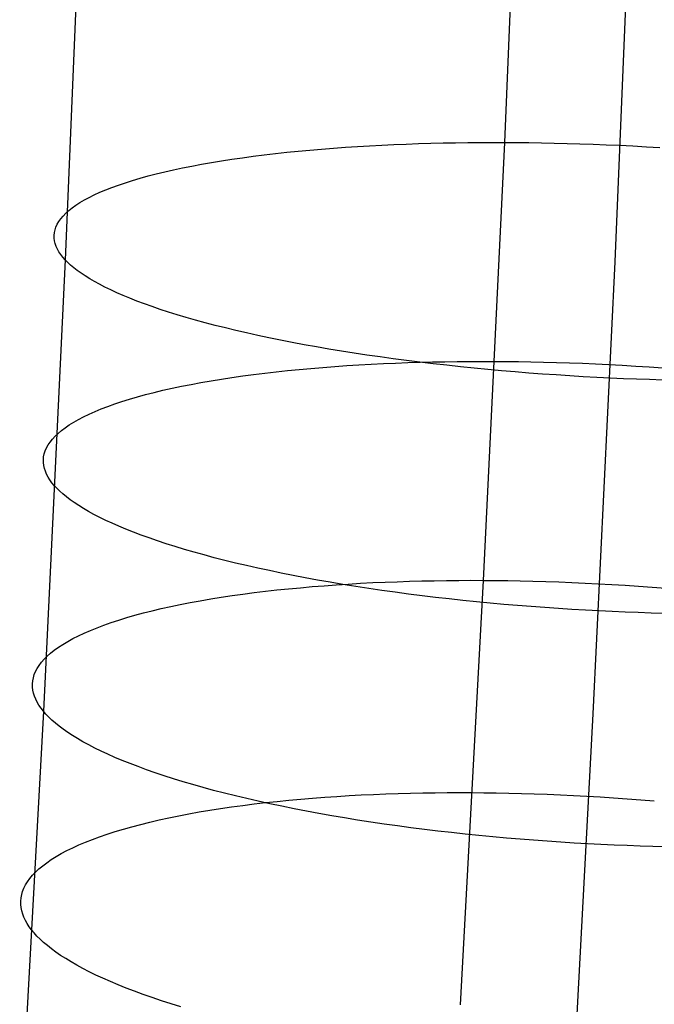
# Model space of a CAD drawing. Extents: x -37 to 483, y -973 to -253.
# Tile 109 of 197: x 407 to 421, y -813 to -790. Entities that reach past the tile are written whole.
import ezdxf

# ---------------------------------------------------------------- set-up
doc = ezdxf.new("R2010")
doc.units = 0
doc.layers.add('PREDEFINITO', color=7, linetype='CONTINUOUS')

msp = doc.modelspace()

# ---------------------------------------------------------------- linework, layer by layer
at = {"layer": 'PREDEFINITO'}
for p, q in [((418.736, -771.253, 81.325), (417.839, -792.856, 84.029)), ((408.624, -773.617, 67.623), (407.715, -795.564, 70.369)), ((421.295, -773.645, 69.974), (420.385, -795.608, 72.722)), ((416.711, -792.864, 83.772), (416.994, -792.86, 83.845)), ((416.994, -792.86, 83.845), (417.277, -792.857, 83.913)), ((417.277, -792.857, 83.913), (417.559, -792.856, 83.974)), ((417.839, -792.856, 84.029), (417.351, -802.956, 85.543)), ((417.559, -792.856, 83.974), (417.839, -792.856, 84.029)), ((417.839, -792.856, 84.029), (418.121, -792.858, 84.078)), ((418.121, -792.858, 84.078), (418.407, -792.861, 84.122)), ((412.561, -793.113, 81.866), (412.822, -793.085, 82.04)), ((412.822, -793.085, 82.04), (413.087, -793.058, 82.208)), ((413.087, -793.058, 82.208), (413.354, -793.033, 82.369)), ((413.354, -793.033, 82.369), (413.625, -793.01, 82.523)), ((413.625, -793.01, 82.523), (413.898, -792.989, 82.67)), ((413.898, -792.989, 82.67), (414.174, -792.969, 82.811)), ((414.174, -792.969, 82.811), (414.451, -792.95, 82.945)), ((414.451, -792.95, 82.945), (414.731, -792.934, 83.072)), ((414.731, -792.934, 83.072), (415.011, -792.919, 83.192)), ((415.011, -792.919, 83.192), (415.293, -792.906, 83.305)), ((415.293, -792.906, 83.305), (415.576, -792.894, 83.412)), ((415.576, -792.894, 83.412), (415.86, -792.884, 83.512)), ((415.86, -792.884, 83.512), (416.144, -792.876, 83.605)), ((416.144, -792.876, 83.605), (416.427, -792.869, 83.691)), ((416.427, -792.869, 83.691), (416.711, -792.864, 83.772)), ((418.407, -792.861, 84.122), (418.696, -792.866, 84.161)), ((418.696, -792.866, 84.161), (418.988, -792.871, 84.194)), ((418.988, -792.871, 84.194), (419.284, -792.879, 84.222)), ((419.284, -792.879, 84.222), (419.582, -792.888, 84.244)), ((419.582, -792.888, 84.244), (419.883, -792.898, 84.259)), ((419.883, -792.898, 84.259), (420.187, -792.91, 84.268)), ((420.187, -792.91, 84.268), (420.494, -792.924, 84.271)), ((420.494, -792.924, 84.271), (420.802, -792.939, 84.267)), ((420.802, -792.939, 84.267), (421.112, -792.956, 84.257)), ((421.112, -792.956, 84.257), (421.424, -792.975, 84.24)), ((411.088, -793.319, 80.686), (411.321, -793.281, 80.898)), ((411.321, -793.281, 80.898), (411.56, -793.244, 81.104)), ((411.56, -793.244, 81.104), (411.803, -793.209, 81.304)), ((411.803, -793.209, 81.304), (412.051, -793.175, 81.497)), ((412.051, -793.175, 81.497), (412.304, -793.144, 81.685)), ((412.304, -793.144, 81.685), (412.561, -793.113, 81.866)), ((409.815, -793.582, 79.301), (410.011, -793.535, 79.544)), ((410.011, -793.535, 79.544), (410.213, -793.489, 79.783)), ((410.213, -793.489, 79.783), (410.423, -793.444, 80.017)), ((410.423, -793.444, 80.017), (410.638, -793.401, 80.245)), ((410.638, -793.401, 80.245), (410.86, -793.359, 80.468)), ((410.86, -793.359, 80.468), (411.088, -793.319, 80.686)), ((409.103, -793.786, 78.285), (409.27, -793.733, 78.545)), ((409.27, -793.733, 78.545), (409.444, -793.681, 78.801)), ((409.444, -793.681, 78.801), (409.626, -793.631, 79.053)), ((409.626, -793.631, 79.053), (409.815, -793.582, 79.301)), ((408.514, -794.007, 77.214), (408.649, -793.95, 77.486)), ((408.649, -793.95, 77.486), (408.793, -793.894, 77.755)), ((408.793, -793.894, 77.755), (408.944, -793.839, 78.022)), ((408.944, -793.839, 78.022), (409.103, -793.786, 78.285)), ((408.055, -794.244, 76.105), (408.157, -794.184, 76.385)), ((408.157, -794.184, 76.385), (408.268, -794.124, 76.663)), ((408.268, -794.124, 76.663), (408.387, -794.065, 76.939)), ((408.387, -794.065, 76.939), (408.514, -794.007, 77.214)), ((407.728, -794.491, 74.978), (407.798, -794.429, 75.261)), ((407.798, -794.429, 75.261), (407.875, -794.367, 75.543)), ((407.875, -794.367, 75.543), (407.961, -794.305, 75.825)), ((407.961, -794.305, 75.825), (408.055, -794.244, 76.105)), ((407.569, -794.681, 74.132), (407.614, -794.617, 74.414)), ((407.614, -794.617, 74.414), (407.667, -794.554, 74.696)), ((407.667, -794.554, 74.696), (407.728, -794.491, 74.978)), ((407.468, -794.936, 73.015), (407.482, -794.872, 73.292)), ((407.482, -794.872, 73.292), (407.503, -794.808, 73.571)), ((407.503, -794.808, 73.571), (407.532, -794.745, 73.851)), ((407.532, -794.745, 73.851), (407.569, -794.681, 74.132)), ((407.462, -795, 72.739), (407.468, -794.936, 73.015)), ((407.463, -795.064, 72.465), (407.462, -795, 72.739)), ((407.471, -795.127, 72.194), (407.463, -795.064, 72.465)), ((407.486, -795.191, 71.925), (407.471, -795.127, 72.194)), ((407.508, -795.254, 71.658), (407.486, -795.191, 71.925)), ((407.537, -795.317, 71.394), (407.508, -795.254, 71.658)), ((407.572, -795.379, 71.133), (407.537, -795.317, 71.394)), ((407.715, -795.564, 70.369), (407.212, -805.974, 71.93)), ((407.614, -795.441, 70.875), (407.572, -795.379, 71.133)), ((407.661, -795.503, 70.62), (407.614, -795.441, 70.875)), ((407.715, -795.564, 70.369), (407.661, -795.503, 70.62)), ((407.774, -795.625, 70.118), (407.715, -795.564, 70.369)), ((407.841, -795.686, 69.867), (407.774, -795.625, 70.118)), ((407.914, -795.748, 69.615), (407.841, -795.686, 69.867)), ((407.995, -795.811, 69.362), (407.914, -795.748, 69.615)), ((408.082, -795.874, 69.109), (407.995, -795.811, 69.362)), ((420.385, -795.608, 72.722), (419.881, -806.032, 74.286)), ((408.177, -795.937, 68.856), (408.082, -795.874, 69.109)), ((408.28, -796.001, 68.603), (408.177, -795.937, 68.856)), ((408.389, -796.065, 68.351), (408.28, -796.001, 68.603)), ((408.507, -796.129, 68.099), (408.389, -796.065, 68.351)), ((408.632, -796.193, 67.848), (408.507, -796.129, 68.099)), ((408.764, -796.258, 67.597), (408.632, -796.193, 67.848)), ((408.904, -796.322, 67.349), (408.764, -796.258, 67.597)), ((409.052, -796.387, 67.101), (408.904, -796.322, 67.349)), ((409.207, -796.451, 66.856), (409.052, -796.387, 67.101)), ((409.37, -796.515, 66.613), (409.207, -796.451, 66.856)), ((409.541, -796.579, 66.372), (409.37, -796.515, 66.613)), ((409.72, -796.643, 66.134), (409.541, -796.579, 66.372)), ((409.905, -796.707, 65.899), (409.72, -796.643, 66.134)), ((410.099, -796.77, 65.667), (409.905, -796.707, 65.899)), ((410.299, -796.832, 65.439), (410.099, -796.77, 65.667)), ((410.507, -796.894, 65.214), (410.299, -796.832, 65.439)), ((410.722, -796.956, 64.994), (410.507, -796.894, 65.214)), ((410.944, -797.016, 64.777), (410.722, -796.956, 64.994)), ((411.173, -797.076, 64.566), (410.944, -797.016, 64.777)), ((411.408, -797.135, 64.359), (411.173, -797.076, 64.566)), ((411.65, -797.194, 64.157), (411.408, -797.135, 64.359)), ((411.898, -797.251, 63.96), (411.65, -797.194, 64.157)), ((412.153, -797.308, 63.769), (411.898, -797.251, 63.96)), ((412.413, -797.363, 63.583), (412.153, -797.308, 63.769)), ((412.679, -797.417, 63.404), (412.413, -797.363, 63.583)), ((412.95, -797.47, 63.23), (412.679, -797.417, 63.404)), ((413.226, -797.522, 63.063), (412.95, -797.47, 63.23)), ((413.507, -797.572, 62.903), (413.226, -797.522, 63.063)), ((413.792, -797.622, 62.749), (413.507, -797.572, 62.903)), ((414.082, -797.669, 62.602), (413.792, -797.622, 62.749)), ((414.375, -797.716, 62.461), (414.082, -797.669, 62.602)), ((414.672, -797.761, 62.328), (414.375, -797.716, 62.461)), ((414.973, -797.804, 62.202), (414.672, -797.761, 62.328)), ((415.276, -797.846, 62.083), (414.973, -797.804, 62.202)), ((415.582, -797.886, 61.971), (415.276, -797.846, 62.083)), ((413.11, -798.092, 83.128), (413.381, -798.067, 83.282)), ((413.381, -798.067, 83.282), (413.654, -798.044, 83.429)), ((413.654, -798.044, 83.429), (413.93, -798.023, 83.569)), ((413.93, -798.023, 83.569), (414.208, -798.004, 83.703)), ((414.208, -798.004, 83.703), (414.487, -797.987, 83.83)), ((414.487, -797.987, 83.83), (414.768, -797.971, 83.95)), ((414.768, -797.971, 83.95), (415.05, -797.957, 84.063)), ((415.05, -797.957, 84.063), (415.333, -797.945, 84.169)), ((415.333, -797.945, 84.169), (415.616, -797.935, 84.269)), ((415.891, -797.925, 61.867), (415.582, -797.886, 61.971)), ((415.616, -797.935, 84.269), (415.9, -797.926, 84.362)), ((416.201, -797.962, 61.77), (415.891, -797.925, 61.867)), ((415.9, -797.926, 84.362), (416.184, -797.919, 84.449)), ((416.184, -797.919, 84.449), (416.467, -797.913, 84.529)), ((416.513, -797.997, 61.68), (416.201, -797.962, 61.77)), ((416.467, -797.913, 84.529), (416.751, -797.909, 84.603)), ((416.827, -798.031, 61.598), (416.513, -797.997, 61.68)), ((416.751, -797.909, 84.603), (417.033, -797.907, 84.67)), ((417.141, -798.063, 61.523), (416.827, -798.031, 61.598)), ((417.033, -797.907, 84.67), (417.315, -797.906, 84.731)), ((417.456, -798.094, 61.456), (417.141, -798.063, 61.523)), ((417.315, -797.906, 84.731), (417.595, -797.906, 84.786)), ((417.595, -797.906, 84.786), (417.877, -797.908, 84.836)), ((417.877, -797.908, 84.836), (418.163, -797.911, 84.88)), ((418.163, -797.911, 84.88), (418.452, -797.916, 84.919)), ((418.452, -797.916, 84.919), (418.744, -797.922, 84.952)), ((418.744, -797.922, 84.952), (419.04, -797.93, 84.98)), ((419.04, -797.93, 84.98), (419.338, -797.94, 85.001)), ((419.338, -797.94, 85.001), (419.639, -797.951, 85.017)), ((419.639, -797.951, 85.017), (419.943, -797.964, 85.026)), ((419.943, -797.964, 85.026), (420.249, -797.979, 85.029)), ((420.249, -797.979, 85.029), (420.557, -797.995, 85.026)), ((420.557, -797.995, 85.026), (420.868, -798.013, 85.015)), ((420.868, -798.013, 85.015), (421.179, -798.033, 84.998)), ((421.179, -798.033, 84.998), (421.492, -798.054, 84.974)), ((411.315, -798.314, 81.865), (411.559, -798.277, 82.064)), ((411.559, -798.277, 82.064), (411.807, -798.242, 82.258)), ((411.807, -798.242, 82.258), (412.06, -798.208, 82.445)), ((412.06, -798.208, 82.445), (412.317, -798.176, 82.625)), ((412.317, -798.176, 82.625), (412.578, -798.146, 82.799)), ((412.578, -798.146, 82.799), (412.843, -798.118, 82.967)), ((412.843, -798.118, 82.967), (413.11, -798.092, 83.128)), ((417.772, -798.122, 61.396), (417.456, -798.094, 61.456)), ((418.088, -798.149, 61.344), (417.772, -798.122, 61.396)), ((418.403, -798.175, 61.298), (418.088, -798.149, 61.344)), ((418.718, -798.198, 61.26), (418.403, -798.175, 61.298)), ((419.033, -798.22, 61.229), (418.718, -798.198, 61.26)), ((419.346, -798.24, 61.205), (419.033, -798.22, 61.229)), ((419.658, -798.259, 61.188), (419.346, -798.24, 61.205)), ((419.968, -798.276, 61.177), (419.658, -798.259, 61.188)), ((420.276, -798.291, 61.174), (419.968, -798.276, 61.177)), ((420.582, -798.305, 61.177), (420.276, -798.291, 61.174)), ((420.886, -798.317, 61.186), (420.582, -798.305, 61.177)), ((409.968, -798.572, 80.546), (410.178, -798.525, 80.779)), ((410.178, -798.525, 80.779), (410.394, -798.48, 81.007)), ((410.394, -798.48, 81.007), (410.616, -798.436, 81.23)), ((410.616, -798.436, 81.23), (410.843, -798.393, 81.447)), ((410.843, -798.393, 81.447), (411.077, -798.353, 81.659)), ((411.077, -798.353, 81.659), (411.315, -798.314, 81.865)), ((421.188, -798.327, 61.201), (420.886, -798.317, 61.186)), ((421.486, -798.336, 61.223), (421.188, -798.327, 61.201)), ((409.199, -798.776, 79.565), (409.38, -798.723, 79.817)), ((409.38, -798.723, 79.817), (409.569, -798.671, 80.065)), ((409.569, -798.671, 80.065), (409.766, -798.621, 80.308)), ((409.766, -798.621, 80.308), (409.968, -798.572, 80.546)), ((408.547, -799.001, 78.522), (408.698, -798.943, 78.788)), ((408.698, -798.943, 78.788), (408.857, -798.886, 79.05)), ((408.857, -798.886, 79.05), (409.024, -798.831, 79.31)), ((409.024, -798.831, 79.31), (409.199, -798.776, 79.565)), ((408.022, -799.245, 77.432), (408.141, -799.182, 77.707)), ((408.141, -799.182, 77.707), (408.268, -799.121, 77.981)), ((408.268, -799.121, 77.981), (408.403, -799.061, 78.253)), ((408.403, -799.061, 78.253), (408.547, -799.001, 78.522)), ((407.628, -799.501, 76.314), (407.714, -799.436, 76.595)), ((407.714, -799.436, 76.595), (407.808, -799.371, 76.875)), ((407.808, -799.371, 76.875), (407.911, -799.308, 77.154)), ((407.911, -799.308, 77.154), (408.022, -799.245, 77.432)), ((407.42, -799.699, 75.468), (407.481, -799.633, 75.75)), ((407.481, -799.633, 75.75), (407.55, -799.567, 76.032)), ((407.55, -799.567, 76.032), (407.628, -799.501, 76.314)), ((407.284, -799.901, 74.625), (407.321, -799.834, 74.905)), ((407.321, -799.834, 74.905), (407.366, -799.766, 75.186)), ((407.366, -799.766, 75.186), (407.42, -799.699, 75.468)), ((407.213, -800.172, 73.515), (407.219, -800.104, 73.79)), ((407.219, -800.104, 73.79), (407.233, -800.036, 74.067)), ((407.233, -800.036, 74.067), (407.255, -799.969, 74.345)), ((407.255, -799.969, 74.345), (407.284, -799.901, 74.625)), ((407.214, -800.239, 73.242), (407.213, -800.172, 73.515)), ((407.222, -800.306, 72.971), (407.214, -800.239, 73.242)), ((407.237, -800.373, 72.703), (407.222, -800.306, 72.971)), ((407.259, -800.44, 72.437), (407.237, -800.373, 72.703)), ((407.287, -800.507, 72.173), (407.259, -800.44, 72.437)), ((407.322, -800.573, 71.913), (407.287, -800.507, 72.173)), ((407.363, -800.639, 71.655), (407.322, -800.573, 71.913)), ((407.411, -800.704, 71.401), (407.363, -800.639, 71.655)), ((407.464, -800.768, 71.15), (407.411, -800.704, 71.401)), ((407.523, -800.833, 70.9), (407.464, -800.768, 71.15)), ((407.59, -800.898, 70.649), (407.523, -800.833, 70.9)), ((407.663, -800.964, 70.398), (407.59, -800.898, 70.649)), ((407.743, -801.03, 70.146), (407.663, -800.964, 70.398)), ((407.831, -801.097, 69.893), (407.743, -801.03, 70.146)), ((407.925, -801.164, 69.641), (407.831, -801.097, 69.893)), ((408.028, -801.232, 69.389), (407.925, -801.164, 69.641)), ((408.137, -801.299, 69.136), (408.028, -801.232, 69.389)), ((408.254, -801.367, 68.885), (408.137, -801.299, 69.136)), ((408.379, -801.435, 68.634), (408.254, -801.367, 68.885)), ((408.511, -801.504, 68.385), (408.379, -801.435, 68.634)), ((408.651, -801.572, 68.137), (408.511, -801.504, 68.385)), ((408.799, -801.64, 67.89), (408.651, -801.572, 68.137)), ((408.954, -801.709, 67.645), (408.799, -801.64, 67.89)), ((409.117, -801.777, 67.403), (408.954, -801.709, 67.645)), ((409.287, -801.844, 67.163), (409.117, -801.777, 67.403)), ((409.466, -801.912, 66.925), (409.287, -801.844, 67.163)), ((409.651, -801.979, 66.69), (409.466, -801.912, 66.925)), ((409.844, -802.046, 66.459), (409.651, -801.979, 66.69)), ((410.045, -802.112, 66.231), (409.844, -802.046, 66.459)), ((410.252, -802.178, 66.007), (410.045, -802.112, 66.231)), ((410.467, -802.243, 65.787), (410.252, -802.178, 66.007)), ((410.689, -802.307, 65.571), (410.467, -802.243, 65.787)), ((410.917, -802.371, 65.36), (410.689, -802.307, 65.571)), ((411.153, -802.434, 65.154), (410.917, -802.371, 65.36)), ((411.394, -802.496, 64.952), (411.153, -802.434, 65.154)), ((411.642, -802.556, 64.756), (411.394, -802.496, 64.952)), ((411.897, -802.616, 64.565), (411.642, -802.556, 64.756)), ((412.156, -802.675, 64.381), (411.897, -802.616, 64.565)), ((412.422, -802.732, 64.202), (412.156, -802.675, 64.381)), ((412.693, -802.789, 64.029), (412.422, -802.732, 64.202)), ((412.969, -802.844, 63.862), (412.693, -802.789, 64.029)), ((413.249, -802.897, 63.702), (412.969, -802.844, 63.862)), ((413.535, -802.949, 63.548), (413.249, -802.897, 63.702)), ((413.824, -803, 63.401), (413.535, -802.949, 63.548)), ((413.685, -803.079, 84.327), (413.962, -803.059, 84.461)), ((414.117, -803.049, 63.262), (413.824, -803, 63.401)), ((413.962, -803.059, 84.461), (414.242, -803.04, 84.587)), ((414.414, -803.097, 63.129), (414.117, -803.049, 63.262)), ((414.242, -803.04, 84.587), (414.523, -803.024, 84.707)), ((414.523, -803.024, 84.707), (414.805, -803.009, 84.82)), ((414.805, -803.009, 84.82), (415.088, -802.997, 84.927)), ((415.088, -802.997, 84.927), (415.371, -802.986, 85.026)), ((415.371, -802.986, 85.026), (415.655, -802.976, 85.12)), ((415.655, -802.976, 85.12), (415.939, -802.969, 85.206)), ((415.939, -802.969, 85.206), (416.222, -802.963, 85.286)), ((416.222, -802.963, 85.286), (416.506, -802.959, 85.36)), ((416.506, -802.959, 85.36), (416.788, -802.956, 85.427)), ((416.788, -802.956, 85.427), (417.07, -802.955, 85.488)), ((417.351, -802.956, 85.543), (416.821, -812.743, 87.209)), ((417.07, -802.955, 85.488), (417.351, -802.956, 85.543)), ((417.351, -802.956, 85.543), (417.632, -802.958, 85.593)), ((417.632, -802.958, 85.593), (417.918, -802.962, 85.637)), ((417.918, -802.962, 85.637), (418.207, -802.967, 85.676)), ((418.207, -802.967, 85.676), (418.499, -802.974, 85.709)), ((418.499, -802.974, 85.709), (418.795, -802.982, 85.737)), ((418.795, -802.982, 85.737), (419.093, -802.992, 85.759)), ((419.093, -802.992, 85.759), (419.394, -803.004, 85.775)), ((419.394, -803.004, 85.775), (419.698, -803.018, 85.784)), ((419.698, -803.018, 85.784), (420.004, -803.033, 85.787)), ((420.004, -803.033, 85.787), (420.313, -803.051, 85.784)), ((420.313, -803.051, 85.784), (420.623, -803.07, 85.774)), ((420.623, -803.07, 85.774), (420.934, -803.091, 85.757)), ((411.561, -803.308, 83.017), (411.814, -803.273, 83.204)), ((411.814, -803.273, 83.204), (412.072, -803.239, 83.384)), ((412.072, -803.239, 83.384), (412.333, -803.208, 83.558)), ((412.333, -803.208, 83.558), (412.597, -803.178, 83.725)), ((412.597, -803.178, 83.725), (412.865, -803.15, 83.886)), ((412.865, -803.15, 83.886), (413.136, -803.125, 84.04)), ((413.136, -803.125, 84.04), (413.409, -803.101, 84.187)), ((413.409, -803.101, 84.187), (413.685, -803.079, 84.327)), ((414.715, -803.143, 63.003), (414.414, -803.097, 63.129)), ((415.018, -803.187, 62.884), (414.715, -803.143, 63.003)), ((415.324, -803.23, 62.773), (415.018, -803.187, 62.884)), ((415.632, -803.271, 62.669), (415.324, -803.23, 62.773)), ((415.943, -803.311, 62.572), (415.632, -803.271, 62.669)), ((420.934, -803.091, 85.757), (421.247, -803.114, 85.733)), ((421.247, -803.114, 85.733), (421.561, -803.138, 85.703)), ((410.147, -803.559, 81.769), (410.369, -803.513, 81.991)), ((410.369, -803.513, 81.991), (410.597, -803.468, 82.208)), ((410.597, -803.468, 82.208), (410.83, -803.425, 82.419)), ((410.83, -803.425, 82.419), (411.069, -803.384, 82.625)), ((411.069, -803.384, 82.625), (411.313, -803.345, 82.824)), ((411.313, -803.345, 82.824), (411.561, -803.308, 83.017)), ((416.255, -803.348, 62.483), (415.943, -803.311, 62.572)), ((416.568, -803.384, 62.401), (416.255, -803.348, 62.483)), ((416.882, -803.418, 62.327), (416.568, -803.384, 62.401)), ((417.197, -803.451, 62.26), (416.882, -803.418, 62.327)), ((417.513, -803.481, 62.2), (417.197, -803.451, 62.26)), ((417.829, -803.51, 62.148), (417.513, -803.481, 62.2)), ((418.144, -803.537, 62.103), (417.829, -803.51, 62.148)), ((409.322, -803.761, 80.827), (409.519, -803.708, 81.07)), ((409.519, -803.708, 81.07), (409.722, -803.657, 81.308)), ((409.722, -803.657, 81.308), (409.931, -803.607, 81.541)), ((409.931, -803.607, 81.541), (410.147, -803.559, 81.769)), ((418.459, -803.562, 62.065), (418.144, -803.537, 62.103)), ((418.773, -803.585, 62.034), (418.459, -803.562, 62.065)), ((419.086, -803.607, 62.01), (418.773, -803.585, 62.034)), ((419.398, -803.626, 61.993), (419.086, -803.607, 62.01)), ((419.708, -803.644, 61.983), (419.398, -803.626, 61.993)), ((420.016, -803.661, 61.979), (419.708, -803.644, 61.983)), ((420.322, -803.675, 61.982), (420.016, -803.661, 61.979)), ((420.626, -803.688, 61.991), (420.322, -803.675, 61.982)), ((420.927, -803.699, 62.007), (420.626, -803.688, 61.991)), ((421.226, -803.709, 62.029), (420.927, -803.699, 62.007)), ((421.521, -803.717, 62.056), (421.226, -803.709, 62.029)), ((408.61, -803.988, 79.815), (408.777, -803.929, 80.074)), ((408.777, -803.929, 80.074), (408.951, -803.871, 80.329)), ((408.951, -803.871, 80.329), (409.133, -803.815, 80.58)), ((409.133, -803.815, 80.58), (409.322, -803.761, 80.827)), ((408.02, -804.235, 78.748), (408.155, -804.172, 79.019)), ((408.155, -804.172, 79.019), (408.299, -804.109, 79.287)), ((408.299, -804.109, 79.287), (408.45, -804.048, 79.552)), ((408.45, -804.048, 79.552), (408.61, -803.988, 79.815)), ((407.559, -804.499, 77.643), (407.662, -804.432, 77.922)), ((407.662, -804.432, 77.922), (407.773, -804.365, 78.199)), ((407.773, -804.365, 78.199), (407.892, -804.3, 78.474)), ((407.892, -804.3, 78.474), (408.02, -804.235, 78.748)), ((407.301, -804.705, 76.802), (407.379, -804.636, 77.083)), ((407.379, -804.636, 77.083), (407.465, -804.567, 77.364)), ((407.465, -804.567, 77.364), (407.559, -804.499, 77.643)), ((407.116, -804.916, 75.958), (407.17, -804.845, 76.239)), ((407.17, -804.845, 76.239), (407.231, -804.775, 76.521)), ((407.231, -804.775, 76.521), (407.301, -804.705, 76.802)), ((407.004, -805.129, 75.119), (407.034, -805.058, 75.397)), ((407.034, -805.058, 75.397), (407.071, -804.987, 75.677)), ((407.071, -804.987, 75.677), (407.116, -804.916, 75.958)), ((406.962, -805.344, 74.29), (406.969, -805.272, 74.565)), ((406.963, -805.415, 74.018), (406.962, -805.344, 74.29)), ((406.969, -805.272, 74.565), (406.983, -805.201, 74.841)), ((406.983, -805.201, 74.841), (407.004, -805.129, 75.119)), ((406.971, -805.486, 73.747), (406.963, -805.415, 74.018)), ((406.985, -805.557, 73.479), (406.971, -805.486, 73.747)), ((407.007, -805.627, 73.214), (406.985, -805.557, 73.479)), ((407.035, -805.697, 72.951), (407.007, -805.627, 73.214)), ((407.07, -805.767, 72.691), (407.035, -805.697, 72.951)), ((407.111, -805.836, 72.434), (407.07, -805.767, 72.691)), ((407.212, -805.974, 71.93), (406.667, -816.055, 73.646)), ((407.159, -805.905, 72.18), (407.111, -805.836, 72.434)), ((407.212, -805.974, 71.93), (407.159, -805.905, 72.18)), ((407.271, -806.042, 71.681), (407.212, -805.974, 71.93)), ((407.337, -806.111, 71.43), (407.271, -806.042, 71.681)), ((407.41, -806.18, 71.179), (407.337, -806.111, 71.43)), ((407.49, -806.25, 70.928), (407.41, -806.18, 71.179)), ((407.577, -806.321, 70.676), (407.49, -806.25, 70.928)), ((419.881, -806.032, 74.286), (419.335, -816.127, 76.004)), ((407.672, -806.391, 70.424), (407.577, -806.321, 70.676)), ((407.774, -806.463, 70.172), (407.672, -806.391, 70.424)), ((407.883, -806.534, 69.921), (407.774, -806.463, 70.172)), ((408, -806.606, 69.67), (407.883, -806.534, 69.921)), ((408.125, -806.678, 69.42), (408, -806.606, 69.67)), ((408.257, -806.75, 69.171), (408.125, -806.678, 69.42)), ((408.397, -806.822, 68.923), (408.257, -806.75, 69.171)), ((408.544, -806.894, 68.677), (408.397, -806.822, 68.923)), ((408.699, -806.966, 68.433), (408.544, -806.894, 68.677)), ((408.862, -807.038, 68.191), (408.699, -806.966, 68.433)), ((409.032, -807.11, 67.952), (408.862, -807.038, 68.191)), ((409.21, -807.181, 67.715), (409.032, -807.11, 67.952)), ((409.396, -807.252, 67.481), (409.21, -807.181, 67.715)), ((409.589, -807.323, 67.25), (409.396, -807.252, 67.481)), ((409.789, -807.393, 67.023), (409.589, -807.323, 67.25)), ((409.996, -807.462, 66.799), (409.789, -807.393, 67.023)), ((410.211, -807.531, 66.58), (409.996, -807.462, 66.799)), ((410.433, -807.599, 66.364), (410.211, -807.531, 66.58)), ((410.661, -807.666, 66.154), (410.433, -807.599, 66.364)), ((410.896, -807.733, 65.948), (410.661, -807.666, 66.154)), ((411.138, -807.798, 65.747), (410.896, -807.733, 65.948)), ((411.386, -807.862, 65.551), (411.138, -807.798, 65.747)), ((411.64, -807.925, 65.361), (411.386, -807.862, 65.551)), ((411.899, -807.987, 65.177), (411.64, -807.925, 65.361)), ((412.165, -808.048, 64.998), (411.899, -807.987, 65.177)), ((412.435, -808.108, 64.826), (412.165, -808.048, 64.998)), ((412.333, -808.081, 84.56), (412.6, -808.052, 84.72)), ((412.6, -808.052, 84.72), (412.871, -808.025, 84.874)), ((412.871, -808.025, 84.874), (413.145, -808, 85.021)), ((413.145, -808, 85.021), (413.42, -807.977, 85.161)), ((413.42, -807.977, 85.161), (413.698, -807.956, 85.294)), ((413.698, -807.956, 85.294), (413.977, -807.937, 85.421)), ((413.977, -807.937, 85.421), (414.258, -807.92, 85.541)), ((414.258, -807.92, 85.541), (414.54, -807.905, 85.654)), ((414.54, -807.905, 85.654), (414.823, -807.891, 85.76)), ((414.823, -807.891, 85.76), (415.107, -807.88, 85.86)), ((415.107, -807.88, 85.86), (415.391, -807.87, 85.953)), ((415.391, -807.87, 85.953), (415.675, -807.863, 86.039)), ((415.675, -807.863, 86.039), (415.958, -807.857, 86.119)), ((415.958, -807.857, 86.119), (416.242, -807.852, 86.193)), ((416.242, -807.852, 86.193), (416.524, -807.85, 86.26)), ((416.524, -807.85, 86.26), (416.806, -807.849, 86.321)), ((416.806, -807.849, 86.321), (417.086, -807.849, 86.376)), ((417.086, -807.849, 86.376), (417.368, -807.852, 86.426)), ((417.368, -807.852, 86.426), (417.654, -807.856, 86.47)), ((417.654, -807.856, 86.47), (417.943, -807.861, 86.509)), ((417.943, -807.861, 86.509), (418.235, -807.868, 86.543)), ((418.235, -807.868, 86.543), (418.53, -807.877, 86.57)), ((418.53, -807.877, 86.57), (418.829, -807.888, 86.592)), ((418.829, -807.888, 86.592), (419.13, -807.901, 86.608)), ((419.13, -807.901, 86.608), (419.434, -807.915, 86.618)), ((419.434, -807.915, 86.618), (419.74, -807.932, 86.621)), ((419.74, -807.932, 86.621), (420.048, -807.95, 86.618)), ((420.048, -807.95, 86.618), (420.358, -807.97, 86.608)), ((420.358, -807.97, 86.608), (420.669, -807.992, 86.591)), ((420.669, -807.992, 86.591), (420.982, -808.016, 86.568)), ((420.982, -808.016, 86.568), (421.296, -808.042, 86.537)), ((410.565, -808.34, 83.256), (410.804, -808.297, 83.461)), ((410.804, -808.297, 83.461), (411.048, -808.256, 83.66)), ((411.048, -808.256, 83.66), (411.297, -808.217, 83.853)), ((411.297, -808.217, 83.853), (411.55, -808.18, 84.039)), ((411.55, -808.18, 84.039), (411.807, -808.145, 84.219)), ((411.807, -808.145, 84.219), (412.068, -808.112, 84.393)), ((412.068, -808.112, 84.393), (412.333, -808.081, 84.56)), ((412.711, -808.166, 64.66), (412.435, -808.108, 64.826)), ((412.992, -808.222, 64.5), (412.711, -808.166, 64.66)), ((413.277, -808.278, 64.347), (412.992, -808.222, 64.5)), ((413.566, -808.331, 64.201), (413.277, -808.278, 64.347)), ((409.666, -808.531, 82.379), (409.882, -808.48, 82.606)), ((409.882, -808.48, 82.606), (410.104, -808.432, 82.829)), ((410.104, -808.432, 82.829), (410.332, -808.385, 83.045)), ((410.332, -808.385, 83.045), (410.565, -808.34, 83.256)), ((413.86, -808.383, 64.061), (413.566, -808.331, 64.201)), ((414.156, -808.434, 63.929), (413.86, -808.383, 64.061)), ((414.457, -808.482, 63.803), (414.156, -808.434, 63.929)), ((414.76, -808.529, 63.685), (414.457, -808.482, 63.803)), ((408.685, -808.808, 81.169), (408.867, -808.749, 81.42)), ((408.867, -808.749, 81.42), (409.057, -808.692, 81.667)), ((409.057, -808.692, 81.667), (409.253, -808.637, 81.909)), ((409.253, -808.637, 81.909), (409.456, -808.583, 82.146)), ((409.456, -808.583, 82.146), (409.666, -808.531, 82.379)), ((415.066, -808.575, 63.574), (414.76, -808.529, 63.685)), ((415.374, -808.618, 63.47), (415.066, -808.575, 63.574)), ((415.684, -808.66, 63.374), (415.374, -808.618, 63.47)), ((415.996, -808.7, 63.285), (415.684, -808.66, 63.374)), ((416.309, -808.738, 63.204), (415.996, -808.7, 63.285)), ((416.624, -808.774, 63.13), (416.309, -808.738, 63.204)), ((408.184, -808.993, 80.394), (408.343, -808.93, 80.656)), ((408.343, -808.93, 80.656), (408.51, -808.868, 80.915)), ((408.51, -808.868, 80.915), (408.685, -808.808, 81.169)), ((416.939, -808.808, 63.063), (416.624, -808.774, 63.13)), ((417.254, -808.84, 63.004), (416.939, -808.808, 63.063)), ((417.57, -808.871, 62.951), (417.254, -808.84, 63.004)), ((417.885, -808.899, 62.907), (417.57, -808.871, 62.951)), ((418.2, -808.926, 62.869), (417.885, -808.899, 62.907)), ((418.514, -808.95, 62.838), (418.2, -808.926, 62.869)), ((418.827, -808.973, 62.815), (418.514, -808.95, 62.838)), ((419.139, -808.994, 62.798), (418.827, -808.973, 62.815)), ((407.625, -809.257, 79.318), (407.753, -809.189, 79.591)), ((407.753, -809.189, 79.591), (407.888, -809.123, 79.862)), ((407.888, -809.123, 79.862), (408.032, -809.057, 80.129)), ((408.032, -809.057, 80.129), (408.184, -808.993, 80.394)), ((419.449, -809.013, 62.788), (419.139, -808.994, 62.798)), ((419.757, -809.031, 62.784), (419.449, -809.013, 62.788)), ((420.063, -809.046, 62.787), (419.757, -809.031, 62.784)), ((420.367, -809.06, 62.797), (420.063, -809.046, 62.787)), ((420.668, -809.072, 62.813), (420.367, -809.06, 62.797)), ((420.967, -809.082, 62.834), (420.668, -809.072, 62.813)), ((421.262, -809.09, 62.862), (420.967, -809.082, 62.834)), ((421.554, -809.097, 62.895), (421.262, -809.09, 62.862)), ((407.292, -809.466, 78.489), (407.395, -809.396, 78.767)), ((407.395, -809.396, 78.767), (407.506, -809.326, 79.044)), ((407.506, -809.326, 79.044), (407.625, -809.257, 79.318)), ((407.033, -809.683, 77.65), (407.111, -809.61, 77.93)), ((407.111, -809.61, 77.93), (407.197, -809.538, 78.21)), ((407.197, -809.538, 78.21), (407.292, -809.466, 78.489)), ((406.848, -809.904, 76.807), (406.901, -809.83, 77.088)), ((406.901, -809.83, 77.088), (406.963, -809.756, 77.369)), ((406.963, -809.756, 77.369), (407.033, -809.683, 77.65)), ((406.735, -810.128, 75.97), (406.765, -810.053, 76.248)), ((406.765, -810.053, 76.248), (406.802, -809.978, 76.527)), ((406.802, -809.978, 76.527), (406.848, -809.904, 76.807)), ((406.692, -810.353, 75.143), (406.699, -810.278, 75.417)), ((406.699, -810.278, 75.417), (406.713, -810.203, 75.693)), ((406.713, -810.203, 75.693), (406.735, -810.128, 75.97)), ((406.693, -810.427, 74.871), (406.692, -810.353, 75.143)), ((406.7, -810.502, 74.602), (406.693, -810.427, 74.871)), ((406.715, -810.576, 74.334), (406.7, -810.502, 74.602)), ((406.737, -810.65, 74.069), (406.715, -810.576, 74.334)), ((406.765, -810.724, 73.807), (406.737, -810.65, 74.069)), ((406.799, -810.797, 73.548), (406.765, -810.724, 73.807)), ((406.84, -810.87, 73.291), (406.799, -810.797, 73.548)), ((406.887, -810.942, 73.038), (406.84, -810.87, 73.291)), ((406.94, -811.014, 72.788), (406.887, -810.942, 73.038)), ((406.999, -811.086, 72.54), (406.94, -811.014, 72.788)), ((407.065, -811.158, 72.29), (406.999, -811.086, 72.54)), ((407.138, -811.231, 72.039), (407.065, -811.158, 72.29)), ((407.218, -811.305, 71.789), (407.138, -811.231, 72.039)), ((407.305, -811.379, 71.537), (407.218, -811.305, 71.789)), ((407.399, -811.453, 71.286), (407.305, -811.379, 71.537)), ((407.501, -811.528, 71.035), (407.399, -811.453, 71.286)), ((407.61, -811.603, 70.784), (407.501, -811.528, 71.035)), ((407.727, -811.678, 70.534), (407.61, -811.603, 70.784)), ((407.851, -811.754, 70.284), (407.727, -811.678, 70.534)), ((407.983, -811.83, 70.036), (407.851, -811.754, 70.284)), ((408.123, -811.905, 69.789), (407.983, -811.83, 70.036)), ((408.27, -811.981, 69.543), (408.123, -811.905, 69.789)), ((408.425, -812.057, 69.3), (408.27, -811.981, 69.543)), ((408.587, -812.132, 69.058), (408.425, -812.057, 69.3)), ((408.758, -812.208, 68.819), (408.587, -812.132, 69.058)), ((408.935, -812.283, 68.583), (408.758, -812.208, 68.819)), ((409.121, -812.357, 68.35), (408.935, -812.283, 68.583)), ((409.313, -812.431, 68.12), (409.121, -812.357, 68.35)), ((409.513, -812.505, 67.893), (409.313, -812.431, 68.12)), ((409.721, -812.578, 67.67), (409.513, -812.505, 67.893)), ((409.935, -812.65, 67.451), (409.721, -812.578, 67.67)), ((410.157, -812.722, 67.237), (409.935, -812.65, 67.451)), ((410.385, -812.792, 67.026), (410.157, -812.722, 67.237))]:
    msp.add_line(p, q, dxfattribs=at)

doc.saveas('drawing.dxf')
